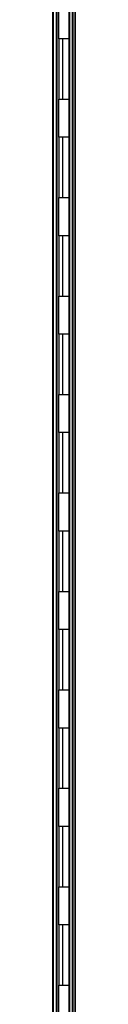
# Model space of a CAD drawing. Header units: millimetres. Extents: x -507 to 502, y -1200 to 1200.
# Tile 2 of 9: x -506.01 to -498.57, y -528 to -208. Entities that reach past the tile are written whole.
import ezdxf

# ---------------------------------------------------------------- set-up
doc = ezdxf.new("R2010")
doc.units = ezdxf.units.MM

msp = doc.modelspace()

# ---------------------------------------------------------------- linework, layer by layer
at = {"color": 7, "linetype": 'Continuous', "lineweight": 25}
for p, q in [((-506.01, 25.7), (-506.01, -1200)), ((-505.67, -1199.65), (-505.67, 25.7)), ((-504.87, 25.7), (-504.87, -1198.85)), ((-504.51, -1198.5), (-504.51, 25.7)), ((-500.76, 25.7), (-500.76, -1194.75)), ((-500.43, -1194.4), (-500.43, 25.7)), ((-499.63, 25.7), (-499.63, -1193.6)), ((-499.26, -1193.25), (-499.26, 25.7)), ((-498.74, 25.7), (-498.74, -1193.25)), ((-498.57, -1192.55), (-498.57, 25.7)), ((-503.98, -214.2), (-503.98, -201.8)), ((-500.76, -214.2), (-503.98, -214.2)), ((-503.83, -233.8), (-503.83, -214.2)), ((-502.81, -214.2), (-502.81, -233.8)), ((-503.98, -246.2), (-503.98, -233.8)), ((-503.98, -233.8), (-500.76, -233.8)), ((-500.76, -246.2), (-503.98, -246.2)), ((-503.83, -265.8), (-503.83, -246.2)), ((-502.81, -246.2), (-502.81, -265.8)), ((-503.98, -278.2), (-503.98, -265.8)), ((-503.98, -265.8), (-500.76, -265.8)), ((-500.76, -278.2), (-503.98, -278.2)), ((-503.83, -297.8), (-503.83, -278.2)), ((-502.81, -278.2), (-502.81, -297.8)), ((-503.98, -310.2), (-503.98, -297.8)), ((-503.98, -297.8), (-500.76, -297.8)), ((-500.76, -310.2), (-503.98, -310.2)), ((-503.83, -329.8), (-503.83, -310.2)), ((-502.81, -310.2), (-502.81, -329.8)), ((-503.98, -342.2), (-503.98, -329.8)), ((-503.98, -329.8), (-500.76, -329.8)), ((-500.76, -342.2), (-503.98, -342.2)), ((-503.83, -361.8), (-503.83, -342.2)), ((-502.81, -342.2), (-502.81, -361.8)), ((-503.98, -374.2), (-503.98, -361.8)), ((-503.98, -361.8), (-500.76, -361.8)), ((-500.76, -374.2), (-503.98, -374.2)), ((-503.83, -393.8), (-503.83, -374.2)), ((-502.81, -374.2), (-502.81, -393.8)), ((-503.98, -406.2), (-503.98, -393.8)), ((-503.98, -393.8), (-500.76, -393.8)), ((-500.76, -406.2), (-503.98, -406.2)), ((-503.83, -425.8), (-503.83, -406.2)), ((-502.81, -406.2), (-502.81, -425.8)), ((-503.98, -438.2), (-503.98, -425.8)), ((-503.98, -425.8), (-500.76, -425.8)), ((-500.76, -438.2), (-503.98, -438.2)), ((-503.83, -457.8), (-503.83, -438.2)), ((-502.81, -438.2), (-502.81, -457.8)), ((-503.98, -470.2), (-503.98, -457.8)), ((-503.98, -457.8), (-500.76, -457.8)), ((-500.76, -470.2), (-503.98, -470.2)), ((-503.83, -489.8), (-503.83, -470.2)), ((-502.81, -470.2), (-502.81, -489.8)), ((-503.98, -502.2), (-503.98, -489.8)), ((-503.98, -489.8), (-500.76, -489.8)), ((-500.76, -502.2), (-503.98, -502.2)), ((-503.83, -521.8), (-503.83, -502.2)), ((-502.81, -502.2), (-502.81, -521.8)), ((-503.98, -534.2), (-503.98, -521.8)), ((-503.98, -521.8), (-500.76, -521.8))]:
    msp.add_line(p, q, dxfattribs=at)

doc.saveas('drawing.dxf')
